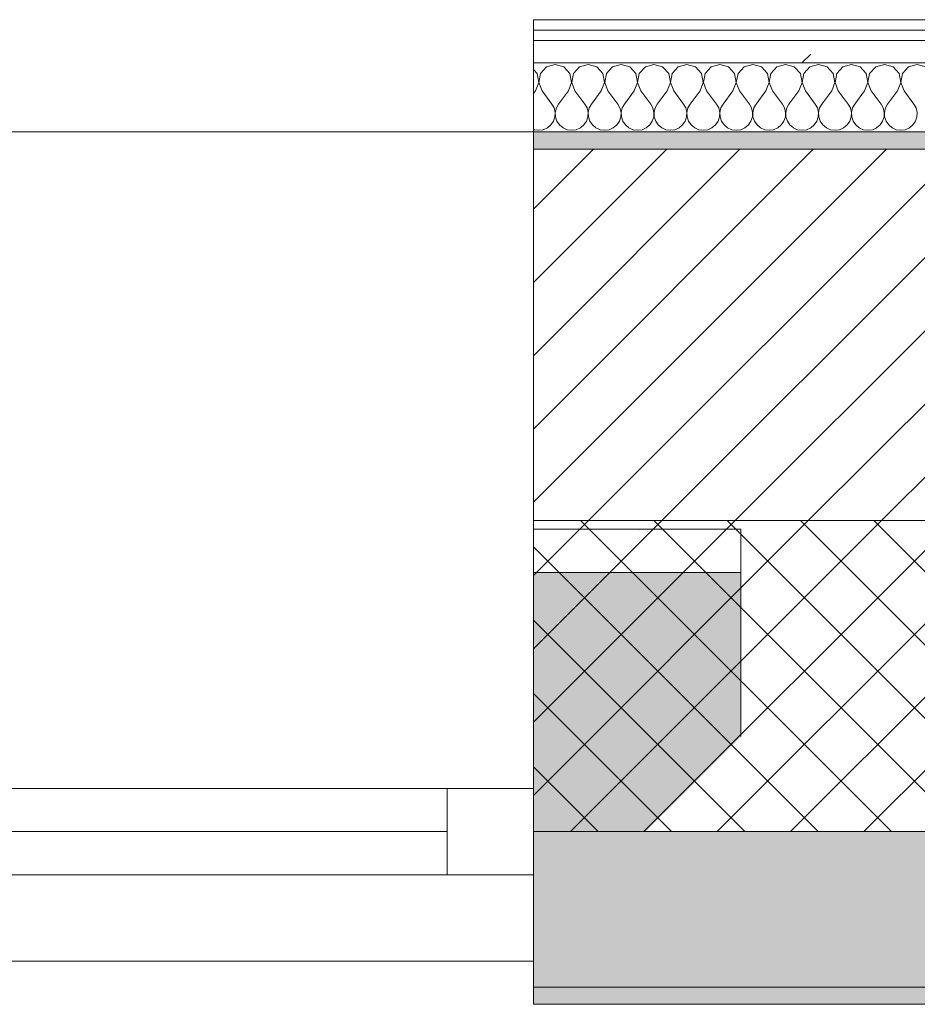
# Model space of a CAD drawing. Header units: millimetres. Extents: x -40968 to 77376, y -17881 to 4746.
# Tile 70 of 180: x -17234 to -16714, y -1699 to -1129. Entities that reach past the tile are written whole.
import ezdxf

# ---------------------------------------------------------------- set-up
doc = ezdxf.new("R2010")
doc.units = ezdxf.units.MM
doc.header["$MEASUREMENT"] = 0
doc.linetypes.add('Wipeout_Contour', pattern=[1000, 0, -1000])
for name, color, linetype in [('12_FAÇ_Façana', 7, 'Continuous'), ('Nuevo_08_E_Envans secs', 7, 'Continuous'), ('Ventanas Archicad', 7, 'Continuous')]:
    doc.layers.add(name, color=color, linetype=linetype)
for name, color, linetype, lineweight, true_color in [('12_FAÇ_Façana_Pluma_Nº__102', 7, 'Continuous', 5, 0xcccccc), ('12_FAÇ_Façana_Pluma_Nº__174', 7, 'Continuous', 13, 0xe4ad2c), ('12_FAÇ_Façana_Pluma_Nº__176', 7, 'Continuous', 15, 0x93a0c6), ('12_FAÇ_Façana_Pluma_Nº__43', 7, 'Continuous', 5, 0xa4a4a6), ('Nuevo_08_E_Envans secs_Pluma_Nº__102', 7, 'Continuous', 5, 0xcccccc), ('Nuevo_08_E_Envans secs_Pluma_Nº__171', 171, 'Continuous', 13, 0xaaaaff), ('Nuevo_08_E_Envans secs_Pluma_Nº__177', 7, 'Continuous', 15, 0xf7e046), ('Ventanas Archicad_Pluma_Nº__23', 7, 'Continuous', 5, 0xa4a4a6), ('Ventanas Archicad_Pluma_Nº__3', 7, 'Continuous', 5, 0xa4a4a4), ('Ventanas Archicad_Pluma_Nº__43', 7, 'Continuous', 5, 0xa4a4a6)]:
    doc.layers.add(name, color=color, linetype=linetype, lineweight=lineweight, true_color=true_color)
for name, color, linetype, lineweight in [('12_FAÇ_Façana_Pluma_Nº__2', 8, 'Continuous', 5), ('12_FAÇ_Façana_Pluma_Nº__7', 7, 'Continuous', 5), ('Nuevo_08_E_Envans secs_Pluma_Nº__1', 7, 'Continuous', 5), ('Ventanas Archicad_Pluma_Nº__7', 7, 'Continuous', 5)]:
    doc.layers.add(name, color=color, linetype=linetype, lineweight=lineweight)
pattern_1 = [(45, (0, 0), (-183.8478, 183.8478), [195, -65]), (45, (7e-14, 183.85), (-183.8478, 183.8478), [195, -65])]

# ---------------------------------------------------------------- blocks, each defined once
blk = doc.blocks.new('Muro_12_5', base_point=(-16936.43, -1193.98))
at = {"layer": '12_FAÇ_Façana_Pluma_Nº__102', "linetype": 'Continuous', "lineweight": 0, "true_color": 0xe5e5e5}
for points in [[(-16936.43, -1688.98), (-14135.93, -1688.98), (-14135.93, -1598.98), (-16936.43, -1598.98)], [(-16936.43, -1698.98), (-14135.93, -1698.98), (-14135.93, -1688.98), (-16936.43, -1688.98)]]:
    blk.add_hatch(color=254, dxfattribs=at).paths.add_polyline_path(points)
at = {"layer": '12_FAÇ_Façana_Pluma_Nº__174', "linetype": 'Continuous', "lineweight": 13, "true_color": 0xe4ad2c}
h = blk.add_hatch(dxfattribs=at)
h.set_pattern_fill('SATE_Aislamiento_0005', color=42, style=0, pattern_type=2)
h.set_pattern_definition([(45, (0, 0), (-21.213203, 21.213203), []), (135, (0, 0), (21.213203, 21.213203), [])])
h.paths.add_polyline_path([(-16936.43, -1598.98), (-14135.93, -1598.98), (-14135.93, -1418.98), (-16936.43, -1418.98)])
at = {"layer": '12_FAÇ_Façana_Pluma_Nº__176', "linetype": 'Continuous', "lineweight": 0, "true_color": 0x495063}
blk.add_hatch(color=251, dxfattribs=at).paths.add_polyline_path([(-14135.93, -1193.98), (-16936.43, -1193.98), (-16936.43, -1203.98), (-14135.93, -1203.98)])
at = {"layer": '12_FAÇ_Façana_Pluma_Nº__2', "linetype": 'Continuous', "lineweight": 5}
h = blk.add_hatch(dxfattribs=at)
h.set_pattern_fill('Ceramic_0005', color=8, style=0, pattern_type=2)
h.set_pattern_definition([(45, (0, 0), (-21.213203, 21.213203), [])])
h.paths.add_polyline_path([(-16936.43, -1418.98), (-14135.93, -1418.98), (-14135.93, -1203.98), (-16936.43, -1203.98)])
at = {"layer": '12_FAÇ_Façana_Pluma_Nº__7', "color": 7, "linetype": 'Continuous', "lineweight": 5}
for p, q in [((-14135.93, -1203.98), (-16936.43, -1203.98)), ((-16936.43, -1418.98), (-14135.93, -1418.98)), ((-16936.43, -1598.98), (-14135.93, -1598.98)), ((-16936.43, -1688.98), (-14135.93, -1688.98))]:
    blk.add_line(p, q, dxfattribs=at)
at = {"layer": '12_FAÇ_Façana_Pluma_Nº__7', "color": 7, "linetype": 'Continuous', "lineweight": 5, "flags": 128}
for points in [[(-14135.93, -1193.98), (-16936.43, -1193.98)], [(-16936.43, -1418.98), (-16936.43, -1423.98)], [(-16936.43, -1543.98), (-16936.43, -1598.98)], [(-16936.43, -1663.98), (-16936.43, -1698.98)], [(-16936.43, -1698.98), (-14135.93, -1698.98)]]:
    blk.add_lwpolyline(points, dxfattribs=at)
blk = doc.blocks.new('Ventana Vertical Multi-Faja 27_5')
at = {"layer": 'Ventanas Archicad_Pluma_Nº__23', "color": 253, "linetype": 'Continuous', "lineweight": 5, "true_color": 0xa4a4a6}
for p, q in [((-600, 0), (-550, 0)), ((-550, 0), (-550, -50)), ((-550, -50), (-600, -50))]:
    blk.add_line(p, q, dxfattribs=at)
at = {"layer": 'Ventanas Archicad_Pluma_Nº__3', "color": 253, "linetype": 'Continuous', "lineweight": 5, "true_color": 0xa4a4a4}
for p, q in [((-600, 50), (600, 50)), ((-550, 0), (550, 0)), ((-550, -25), (550, -25)), ((550, -50), (-550, -50)), ((-600, -430), (600, -430))]:
    blk.add_line(p, q, dxfattribs=at)
at = {"layer": 'Ventanas Archicad_Pluma_Nº__43', "color": 253, "linetype": 'Continuous', "lineweight": 5, "true_color": 0xa4a4a6}
blk.add_line((-600, -200), (-600, -175), dxfattribs=at)
at = {"layer": 'Ventanas Archicad_Pluma_Nº__7', "color": 7, "linetype": 'Continuous', "lineweight": 5}
for p, q in [((-600, 50), (-600, 40)), ((-600, 40), (-600, 0)), ((-600, 40), (-600, 0)), ((-600, 0), (-600, -50)), ((-600, 0), (-600, -50)), ((-600, 0), (-600, -50)), ((-600, 0), (-600, -50)), ((-600, -50), (-600, -80)), ((-600, -50), (-600, -80)), ((-600, -80), (-600, -175)), ((-600, -80), (-600, -175)), ((-600, -200), (-600, -420)), ((-600, -420), (-600, -430))]:
    blk.add_line(p, q, dxfattribs=at)
blk = doc.blocks.new('Muro_15_5', base_point=(-18136.43, -1193.98))
at = {"layer": '12_FAÇ_Façana', "linetype": 'Continuous', "lineweight": 0, "true_color": 0x000000}
h = blk.add_hatch(dxfattribs=at)
h.set_pattern_fill('Yeso_0005', color=18, style=0, pattern_type=2)
h.set_pattern_definition([(0, (0, 0), (0, 75), [0, -75])])
h.paths.add_polyline_path([(-16936.43, -1423.98), (-16936.43, -1448.98), (-16816.43, -1448.98), (-16816.43, -1423.98)])
at = {"layer": '12_FAÇ_Façana_Pluma_Nº__102', "linetype": 'Continuous', "lineweight": 0, "true_color": 0xe5e5e5}
blk.add_hatch(color=254, dxfattribs=at).paths.add_polyline_path([(-16816.43, -1543.98), (-16816.43, -1448.98), (-16936.43, -1448.98), (-16936.43, -1663.98)])
at = {"layer": '12_FAÇ_Façana_Pluma_Nº__43', "color": 253, "linetype": 'Continuous', "lineweight": 5, "true_color": 0xa4a4a6}
for p, q in [((-16936.43, -1423.98), (-16936.43, -1448.98)), ((-16816.43, -1423.98), (-16936.43, -1423.98)), ((-16816.43, -1448.98), (-16816.43, -1423.98)), ((-16936.43, -1448.98), (-16816.43, -1448.98))]:
    blk.add_line(p, q, dxfattribs=at)
at = {"layer": '12_FAÇ_Façana_Pluma_Nº__7', "color": 7, "linetype": 'Continuous', "lineweight": 5}
for p, q in [((-16936.43, -1203.98), (-16936.43, -1193.98)), ((-16936.43, -1423.98), (-16936.43, -1203.98)), ((-16936.43, -1543.98), (-16936.43, -1448.98)), ((-16936.43, -1543.98), (-16936.43, -1448.98)), ((-16816.43, -1543.98), (-16816.43, -1448.98)), ((-16936.43, -1573.98), (-16936.43, -1543.98)), ((-16936.43, -1573.98), (-16936.43, -1543.98)), ((-16936.43, -1623.98), (-16936.43, -1573.98)), ((-16936.43, -1623.98), (-16936.43, -1573.98)), ((-16936.43, -1663.98), (-16936.43, -1623.98)), ((-16936.43, -1663.98), (-16936.43, -1623.98)), ((-16936.43, -1673.98), (-16936.43, -1663.98))]:
    blk.add_line(p, q, dxfattribs=at)
at = {"layer": 'Ventanas Archicad', "color": 253, "linetype": 'Continuous', "lineweight": 5, "true_color": 0xa4a4a6, "zscale": 1000, "rotation": 180}
blk.add_blockref('Ventana Vertical Multi-Faja 27_5', (-17536.43, -1623.98), dxfattribs=at)
blk = doc.blocks.new('*X233')
at = {"layer": 'Nuevo_08_E_Envans secs_Pluma_Nº__102', "color": 254, "linetype": 'Continuous', "lineweight": 5, "true_color": 0xcccccc}
for p, q in [((-16928.82, -1156.35), (-16932.33, -1160.19)), ((-16923.81, -1154.93), (-16928.82, -1156.35)), ((-16918.8, -1156.35), (-16923.81, -1154.93)), ((-16915.29, -1160.19), (-16918.8, -1156.35)), ((-16909.77, -1156.35), (-16913.28, -1160.19)), ((-16904.76, -1154.93), (-16909.77, -1156.35)), ((-16899.75, -1156.35), (-16904.76, -1154.93)), ((-16896.24, -1160.19), (-16899.75, -1156.35)), ((-16890.72, -1156.35), (-16894.23, -1160.19)), ((-16885.71, -1154.93), (-16890.72, -1156.35)), ((-16880.71, -1156.35), (-16885.71, -1154.93)), ((-16877.2, -1160.19), (-16880.71, -1156.35)), ((-16871.67, -1156.35), (-16875.19, -1160.19)), ((-16866.67, -1154.93), (-16871.67, -1156.35)), ((-16861.66, -1156.35), (-16866.67, -1154.93)), ((-16858.15, -1160.19), (-16861.66, -1156.35)), ((-16852.63, -1156.35), (-16856.14, -1160.19)), ((-16847.62, -1154.93), (-16852.63, -1156.35)), ((-16842.61, -1156.35), (-16847.62, -1154.93)), ((-16839.1, -1160.19), (-16842.61, -1156.35)), ((-16833.58, -1156.35), (-16837.09, -1160.19)), ((-16828.57, -1154.93), (-16833.58, -1156.35)), ((-16823.56, -1156.35), (-16828.57, -1154.93)), ((-16820.05, -1160.19), (-16823.56, -1156.35)), ((-16814.53, -1156.35), (-16818.04, -1160.19)), ((-16809.52, -1154.93), (-16814.53, -1156.35)), ((-16804.52, -1156.35), (-16809.52, -1154.93)), ((-16801.01, -1160.19), (-16804.52, -1156.35)), ((-16795.48, -1156.35), (-16798.99, -1160.19)), ((-16790.48, -1154.93), (-16795.48, -1156.35)), ((-16785.47, -1156.35), (-16790.48, -1154.93)), ((-16781.96, -1160.19), (-16785.47, -1156.35)), ((-16776.44, -1156.35), (-16779.95, -1160.19)), ((-16771.43, -1154.93), (-16776.44, -1156.35)), ((-16766.42, -1156.35), (-16771.43, -1154.93)), ((-16762.91, -1160.19), (-16766.42, -1156.35)), ((-16757.39, -1156.35), (-16760.9, -1160.19)), ((-16752.38, -1154.93), (-16757.39, -1156.35)), ((-16747.37, -1156.35), (-16752.38, -1154.93)), ((-16743.86, -1160.19), (-16747.37, -1156.35)), ((-16738.34, -1156.35), (-16741.85, -1160.19)), ((-16733.33, -1154.93), (-16738.34, -1156.35)), ((-16728.33, -1156.35), (-16733.33, -1154.93)), ((-16724.81, -1160.19), (-16728.33, -1156.35)), ((-16719.29, -1156.35), (-16722.8, -1160.19)), ((-16714.29, -1154.93), (-16719.29, -1156.35)), ((-16709.28, -1156.35), (-16714.29, -1154.93)), ((-16934.34, -1160.19), (-16936.43, -1157.9)), ((-16933.37, -1165.31), (-16934.34, -1160.19)), ((-16932.33, -1160.19), (-16933.29, -1165.31)), ((-16914.32, -1165.31), (-16915.29, -1160.19)), ((-16913.28, -1160.19), (-16914.25, -1165.31)), ((-16895.28, -1165.31), (-16896.24, -1160.19)), ((-16894.23, -1160.19), (-16895.2, -1165.31)), ((-16876.23, -1165.31), (-16877.2, -1160.19)), ((-16875.19, -1160.19), (-16876.15, -1165.31)), ((-16857.18, -1165.31), (-16858.15, -1160.19)), ((-16856.14, -1160.19), (-16857.1, -1165.31)), ((-16838.13, -1165.31), (-16839.1, -1160.19)), ((-16837.09, -1160.19), (-16838.06, -1165.31)), ((-16819.09, -1165.31), (-16820.05, -1160.19)), ((-16818.04, -1160.19), (-16819.01, -1165.31)), ((-16800.04, -1165.31), (-16801.01, -1160.19)), ((-16798.99, -1160.19), (-16799.96, -1165.31)), ((-16780.99, -1165.31), (-16781.96, -1160.19)), ((-16779.95, -1160.19), (-16780.91, -1165.31)), ((-16761.94, -1165.31), (-16762.91, -1160.19)), ((-16760.9, -1160.19), (-16761.87, -1165.31)), ((-16742.9, -1165.31), (-16743.86, -1160.19)), ((-16741.85, -1160.19), (-16742.82, -1165.31)), ((-16723.85, -1165.31), (-16724.81, -1160.19)), ((-16722.8, -1160.19), (-16723.77, -1165.31)), ((-16935.24, -1170.17), (-16933.37, -1165.31)), ((-16933.29, -1165.31), (-16931.43, -1170.17)), ((-16916.19, -1170.17), (-16914.32, -1165.31)), ((-16914.25, -1165.31), (-16912.38, -1170.17)), ((-16897.14, -1170.17), (-16895.28, -1165.31)), ((-16895.2, -1165.31), (-16893.33, -1170.17)), ((-16878.1, -1170.17), (-16876.23, -1165.31)), ((-16876.15, -1165.31), (-16874.29, -1170.17)), ((-16859.05, -1170.17), (-16857.18, -1165.31)), ((-16857.1, -1165.31), (-16855.24, -1170.17)), ((-16840, -1170.17), (-16838.13, -1165.31)), ((-16838.06, -1165.31), (-16836.19, -1170.17)), ((-16820.95, -1170.17), (-16819.09, -1165.31)), ((-16819.01, -1165.31), (-16817.14, -1170.17)), ((-16801.9, -1170.17), (-16800.04, -1165.31)), ((-16799.96, -1165.31), (-16798.1, -1170.17)), ((-16782.86, -1170.17), (-16780.99, -1165.31)), ((-16780.91, -1165.31), (-16779.05, -1170.17)), ((-16763.81, -1170.17), (-16761.94, -1165.31)), ((-16761.87, -1165.31), (-16760, -1170.17)), ((-16744.76, -1170.17), (-16742.9, -1165.31)), ((-16742.82, -1165.31), (-16740.95, -1170.17)), ((-16725.71, -1170.17), (-16723.85, -1165.31)), ((-16723.77, -1165.31), (-16721.9, -1170.17)), ((-16935.24, -1170.17), (-16936.43, -1171.76)), ((-16931.43, -1170.17), (-16925.71, -1177.79)), ((-16916.19, -1170.17), (-16921.9, -1177.79)), ((-16912.38, -1170.17), (-16906.67, -1177.79)), ((-16897.14, -1170.17), (-16902.86, -1177.79)), ((-16893.33, -1170.17), (-16887.62, -1177.79)), ((-16878.1, -1170.17), (-16883.81, -1177.79)), ((-16874.29, -1170.17), (-16868.57, -1177.79)), ((-16859.05, -1170.17), (-16864.76, -1177.79)), ((-16855.24, -1170.17), (-16849.52, -1177.79)), ((-16840, -1170.17), (-16845.71, -1177.79)), ((-16836.19, -1170.17), (-16830.48, -1177.79)), ((-16820.95, -1170.17), (-16826.67, -1177.79)), ((-16817.14, -1170.17), (-16811.43, -1177.79)), ((-16801.9, -1170.17), (-16807.62, -1177.79)), ((-16798.1, -1170.17), (-16792.38, -1177.79)), ((-16782.86, -1170.17), (-16788.57, -1177.79)), ((-16779.05, -1170.17), (-16773.33, -1177.79)), ((-16763.81, -1170.17), (-16769.52, -1177.79)), ((-16760, -1170.17), (-16754.29, -1177.79)), ((-16744.76, -1170.17), (-16750.48, -1177.79)), ((-16740.95, -1170.17), (-16735.24, -1177.79)), ((-16725.71, -1170.17), (-16731.43, -1177.79)), ((-16721.9, -1170.17), (-16716.19, -1177.79)), ((-16924.44, -1180.08), (-16925.71, -1177.79)), ((-16921.9, -1177.79), (-16923.18, -1180.08)), ((-16905.4, -1180.08), (-16906.67, -1177.79)), ((-16902.86, -1177.79), (-16904.13, -1180.08)), ((-16886.35, -1180.08), (-16887.62, -1177.79)), ((-16883.81, -1177.79), (-16885.08, -1180.08)), ((-16867.3, -1180.08), (-16868.57, -1177.79)), ((-16864.76, -1177.79), (-16866.03, -1180.08)), ((-16848.25, -1180.08), (-16849.52, -1177.79)), ((-16845.71, -1177.79), (-16846.99, -1180.08)), ((-16829.2, -1180.08), (-16830.48, -1177.79)), ((-16826.67, -1177.79), (-16827.94, -1180.08)), ((-16810.16, -1180.08), (-16811.43, -1177.79)), ((-16807.62, -1177.79), (-16808.89, -1180.08)), ((-16791.11, -1180.08), (-16792.38, -1177.79)), ((-16788.57, -1177.79), (-16789.84, -1180.08)), ((-16772.06, -1180.08), (-16773.33, -1177.79)), ((-16769.52, -1177.79), (-16770.8, -1180.08)), ((-16753.01, -1180.08), (-16754.29, -1177.79)), ((-16750.48, -1177.79), (-16751.75, -1180.08)), ((-16733.97, -1180.08), (-16735.24, -1177.79)), ((-16731.43, -1177.79), (-16732.7, -1180.08)), ((-16714.92, -1180.08), (-16716.19, -1177.79)), ((-16924.81, -1187.76), (-16923.98, -1185.27)), ((-16923.85, -1182.64), (-16924.44, -1180.08)), ((-16923.98, -1185.27), (-16923.85, -1182.64)), ((-16923.18, -1180.08), (-16923.77, -1182.64)), ((-16923.77, -1182.64), (-16923.64, -1185.27)), ((-16923.64, -1185.27), (-16922.8, -1187.76)), ((-16905.77, -1187.76), (-16904.93, -1185.27)), ((-16904.8, -1182.64), (-16905.4, -1180.08)), ((-16904.93, -1185.27), (-16904.8, -1182.64)), ((-16904.13, -1180.08), (-16904.72, -1182.64)), ((-16904.72, -1182.64), (-16904.6, -1185.27)), ((-16904.6, -1185.27), (-16903.76, -1187.76)), ((-16886.72, -1187.76), (-16885.88, -1185.27)), ((-16885.75, -1182.64), (-16886.35, -1180.08)), ((-16885.88, -1185.27), (-16885.75, -1182.64)), ((-16885.08, -1180.08), (-16885.68, -1182.64)), ((-16885.68, -1182.64), (-16885.55, -1185.27)), ((-16885.55, -1185.27), (-16884.71, -1187.76)), ((-16867.67, -1187.76), (-16866.83, -1185.27)), ((-16866.71, -1182.64), (-16867.3, -1180.08)), ((-16866.83, -1185.27), (-16866.71, -1182.64)), ((-16866.03, -1180.08), (-16866.63, -1182.64)), ((-16866.63, -1182.64), (-16866.5, -1185.27)), ((-16866.5, -1185.27), (-16865.66, -1187.76)), ((-16848.62, -1187.76), (-16847.78, -1185.27)), ((-16847.66, -1182.64), (-16848.25, -1180.08)), ((-16847.78, -1185.27), (-16847.66, -1182.64)), ((-16846.99, -1180.08), (-16847.58, -1182.64)), ((-16847.58, -1182.64), (-16847.45, -1185.27)), ((-16847.45, -1185.27), (-16846.61, -1187.76)), ((-16829.58, -1187.76), (-16828.74, -1185.27)), ((-16828.61, -1182.64), (-16829.2, -1180.08)), ((-16828.74, -1185.27), (-16828.61, -1182.64)), ((-16827.94, -1180.08), (-16828.53, -1182.64)), ((-16828.53, -1182.64), (-16828.41, -1185.27)), ((-16828.41, -1185.27), (-16827.57, -1187.76)), ((-16810.53, -1187.76), (-16809.69, -1185.27)), ((-16809.56, -1182.64), (-16810.16, -1180.08)), ((-16809.69, -1185.27), (-16809.56, -1182.64)), ((-16808.89, -1180.08), (-16809.49, -1182.64)), ((-16809.49, -1182.64), (-16809.36, -1185.27)), ((-16809.36, -1185.27), (-16808.52, -1187.76)), ((-16791.48, -1187.76), (-16790.64, -1185.27)), ((-16790.51, -1182.64), (-16791.11, -1180.08)), ((-16790.64, -1185.27), (-16790.51, -1182.64)), ((-16789.84, -1180.08), (-16790.44, -1182.64)), ((-16790.44, -1182.64), (-16790.31, -1185.27)), ((-16790.31, -1185.27), (-16789.47, -1187.76)), ((-16772.43, -1187.76), (-16771.59, -1185.27)), ((-16771.47, -1182.64), (-16772.06, -1180.08)), ((-16771.59, -1185.27), (-16771.47, -1182.64)), ((-16770.8, -1180.08), (-16771.39, -1182.64)), ((-16771.39, -1182.64), (-16771.26, -1185.27)), ((-16771.26, -1185.27), (-16770.42, -1187.76)), ((-16753.39, -1187.76), (-16752.55, -1185.27)), ((-16752.42, -1182.64), (-16753.01, -1180.08)), ((-16752.55, -1185.27), (-16752.42, -1182.64)), ((-16751.75, -1180.08), (-16752.34, -1182.64)), ((-16752.34, -1182.64), (-16752.22, -1185.27)), ((-16752.22, -1185.27), (-16751.38, -1187.76)), ((-16734.34, -1187.76), (-16733.5, -1185.27)), ((-16733.37, -1182.64), (-16733.97, -1180.08)), ((-16733.5, -1185.27), (-16733.37, -1182.64)), ((-16732.7, -1180.08), (-16733.29, -1182.64)), ((-16733.29, -1182.64), (-16733.17, -1185.27)), ((-16733.17, -1185.27), (-16732.33, -1187.76)), ((-16715.29, -1187.76), (-16714.45, -1185.27)), ((-16714.32, -1182.64), (-16714.92, -1180.08)), ((-16714.45, -1185.27), (-16714.32, -1182.64)), ((-16928.33, -1191.6), (-16926.3, -1189.92)), ((-16926.3, -1189.92), (-16924.81, -1187.76)), ((-16922.8, -1187.76), (-16921.32, -1189.92)), ((-16921.32, -1189.92), (-16919.29, -1191.6)), ((-16909.28, -1191.6), (-16907.26, -1189.92)), ((-16907.26, -1189.92), (-16905.77, -1187.76)), ((-16903.76, -1187.76), (-16902.27, -1189.92)), ((-16902.27, -1189.92), (-16900.25, -1191.6)), ((-16890.23, -1191.6), (-16888.21, -1189.92)), ((-16888.21, -1189.92), (-16886.72, -1187.76)), ((-16884.71, -1187.76), (-16883.22, -1189.92)), ((-16883.22, -1189.92), (-16881.2, -1191.6)), ((-16871.18, -1191.6), (-16869.16, -1189.92)), ((-16869.16, -1189.92), (-16867.67, -1187.76)), ((-16865.66, -1187.76), (-16864.17, -1189.92)), ((-16864.17, -1189.92), (-16862.15, -1191.6)), ((-16852.14, -1191.6), (-16850.11, -1189.92)), ((-16850.11, -1189.92), (-16848.62, -1187.76)), ((-16846.61, -1187.76), (-16845.13, -1189.92)), ((-16845.13, -1189.92), (-16843.1, -1191.6)), ((-16833.09, -1191.6), (-16831.06, -1189.92)), ((-16831.06, -1189.92), (-16829.58, -1187.76)), ((-16827.57, -1187.76), (-16826.08, -1189.92)), ((-16826.08, -1189.92), (-16824.05, -1191.6)), ((-16814.04, -1191.6), (-16812.02, -1189.92)), ((-16812.02, -1189.92), (-16810.53, -1187.76)), ((-16808.52, -1187.76), (-16807.03, -1189.92)), ((-16807.03, -1189.92), (-16805.01, -1191.6)), ((-16794.99, -1191.6), (-16792.97, -1189.92)), ((-16792.97, -1189.92), (-16791.48, -1187.76)), ((-16789.47, -1187.76), (-16787.98, -1189.92)), ((-16787.98, -1189.92), (-16785.96, -1191.6)), ((-16775.95, -1191.6), (-16773.92, -1189.92)), ((-16773.92, -1189.92), (-16772.43, -1187.76)), ((-16770.42, -1187.76), (-16768.94, -1189.92)), ((-16768.94, -1189.92), (-16766.91, -1191.6)), ((-16756.9, -1191.6), (-16754.87, -1189.92)), ((-16754.87, -1189.92), (-16753.39, -1187.76)), ((-16751.38, -1187.76), (-16749.89, -1189.92)), ((-16749.89, -1189.92), (-16747.86, -1191.6)), ((-16737.85, -1191.6), (-16735.83, -1189.92)), ((-16735.83, -1189.92), (-16734.34, -1187.76)), ((-16732.33, -1187.76), (-16730.84, -1189.92)), ((-16730.84, -1189.92), (-16728.82, -1191.6)), ((-16718.8, -1191.6), (-16716.78, -1189.92)), ((-16716.78, -1189.92), (-16715.29, -1187.76)), ((-16936.43, -1192.44), (-16935.94, -1192.66)), ((-16935.94, -1192.66), (-16933.33, -1193.02)), ((-16933.33, -1193.02), (-16930.73, -1192.66)), ((-16930.73, -1192.66), (-16928.33, -1191.6)), ((-16919.29, -1191.6), (-16916.89, -1192.66)), ((-16916.89, -1192.66), (-16914.29, -1193.02)), ((-16914.29, -1193.02), (-16911.68, -1192.66)), ((-16911.68, -1192.66), (-16909.28, -1191.6)), ((-16900.25, -1191.6), (-16897.84, -1192.66)), ((-16897.84, -1192.66), (-16895.24, -1193.02)), ((-16895.24, -1193.02), (-16892.64, -1192.66)), ((-16892.64, -1192.66), (-16890.23, -1191.6)), ((-16881.2, -1191.6), (-16878.79, -1192.66)), ((-16878.79, -1192.66), (-16876.19, -1193.02)), ((-16876.19, -1193.02), (-16873.59, -1192.66)), ((-16873.59, -1192.66), (-16871.18, -1191.6)), ((-16862.15, -1191.6), (-16859.75, -1192.66)), ((-16859.75, -1192.66), (-16857.14, -1193.02)), ((-16857.14, -1193.02), (-16854.54, -1192.66)), ((-16854.54, -1192.66), (-16852.14, -1191.6)), ((-16843.1, -1191.6), (-16840.7, -1192.66)), ((-16840.7, -1192.66), (-16838.1, -1193.02)), ((-16838.1, -1193.02), (-16835.49, -1192.66)), ((-16835.49, -1192.66), (-16833.09, -1191.6)), ((-16824.05, -1191.6), (-16821.65, -1192.66)), ((-16821.65, -1192.66), (-16819.05, -1193.02)), ((-16819.05, -1193.02), (-16816.45, -1192.66)), ((-16816.45, -1192.66), (-16814.04, -1191.6)), ((-16805.01, -1191.6), (-16802.6, -1192.66)), ((-16802.6, -1192.66), (-16800, -1193.02)), ((-16800, -1193.02), (-16797.4, -1192.66)), ((-16797.4, -1192.66), (-16794.99, -1191.6)), ((-16785.96, -1191.6), (-16783.55, -1192.66)), ((-16783.55, -1192.66), (-16780.95, -1193.02)), ((-16780.95, -1193.02), (-16778.35, -1192.66)), ((-16778.35, -1192.66), (-16775.95, -1191.6)), ((-16766.91, -1191.6), (-16764.51, -1192.66)), ((-16764.51, -1192.66), (-16761.9, -1193.02)), ((-16761.9, -1193.02), (-16759.3, -1192.66)), ((-16759.3, -1192.66), (-16756.9, -1191.6)), ((-16747.86, -1191.6), (-16745.46, -1192.66)), ((-16745.46, -1192.66), (-16742.86, -1193.02)), ((-16742.86, -1193.02), (-16740.25, -1192.66)), ((-16740.25, -1192.66), (-16737.85, -1191.6)), ((-16728.82, -1191.6), (-16726.41, -1192.66)), ((-16726.41, -1192.66), (-16723.81, -1193.02)), ((-16723.81, -1193.02), (-16721.21, -1192.66)), ((-16721.21, -1192.66), (-16718.8, -1191.6))]:
    blk.add_line(p, q, dxfattribs=at)
blk = doc.blocks.new('Muro_92_5', base_point=(-14135.93, -1193.98))
at = {"layer": 'Nuevo_08_E_Envans secs_Pluma_Nº__1', "color": 7, "linetype": 'Continuous', "lineweight": 5, "flags": 128}
blk.add_lwpolyline([(-16936.43, -1193.98), (-14135.93, -1193.98)], dxfattribs=at)
at = {"color": 254, "linetype": 'Wipeout_Contour', "lineweight": 0, "ltscale": 62310.788122}
blk.add_wipeout([(-14135.93, -1128.98), (-16936.43, -1128.98), (-16936.43, -1134.98), (-14135.93, -1134.98)], dxfattribs=at).dxf.layer = 'Nuevo_08_E_Envans secs'
at = {"color": 254, "linetype": 'Wipeout_Contour', "lineweight": 0, "ltscale": 62315.364932}
blk.add_wipeout([(-14135.93, -1140.98), (-16936.43, -1140.98), (-16936.43, -1153.98), (-14135.93, -1153.98)], dxfattribs=at).dxf.layer = 'Nuevo_08_E_Envans secs'
at = {"layer": 'Nuevo_08_E_Envans secs_Pluma_Nº__171', "linetype": 'Continuous', "lineweight": 13, "true_color": 0xaaaaff}
h = blk.add_hatch(dxfattribs=at)
h.set_pattern_fill('Panellat_HPL_0005', color=161, style=0, pattern_type=2)
h.set_pattern_definition(pattern_1)
h.paths.add_polyline_path([(-14135.93, -1128.98), (-16936.43, -1128.98), (-16936.43, -1134.98), (-14135.93, -1134.98)])
at = {"layer": 'Nuevo_08_E_Envans secs_Pluma_Nº__177', "linetype": 'Continuous', "lineweight": 15, "true_color": 0xf7e046}
h = blk.add_hatch(dxfattribs=at)
h.set_pattern_fill('Panellat_HPL_0005', color=53, style=0, pattern_type=2)
h.set_pattern_definition(pattern_1)
h.paths.add_polyline_path([(-14135.93, -1140.98), (-16936.43, -1140.98), (-16936.43, -1153.98), (-14135.93, -1153.98)])
at = {"layer": 'Nuevo_08_E_Envans secs_Pluma_Nº__1', "color": 7, "linetype": 'Continuous', "lineweight": 5}
for p, q in [((-14135.93, -1134.98), (-16936.43, -1134.98)), ((-14135.93, -1140.98), (-16936.43, -1140.98)), ((-14135.93, -1153.98), (-16936.43, -1153.98))]:
    blk.add_line(p, q, dxfattribs=at)
at = {"layer": 'Nuevo_08_E_Envans secs_Pluma_Nº__1', "color": 7, "linetype": 'Continuous', "lineweight": 5, "flags": 128}
blk.add_lwpolyline([(-14135.93, -1128.98), (-16936.43, -1128.98)], dxfattribs=at)
at = {"layer": 'Nuevo_08_E_Envans secs', "color": 7, "lineweight": 20}
blk.add_blockref('*X233', (0, 0), dxfattribs=at)
blk = doc.blocks.new('*X487')
at = {"layer": 'Nuevo_08_E_Envans secs_Pluma_Nº__102', "color": 254, "linetype": 'Continuous', "lineweight": 5, "true_color": 0xcccccc}
for p, q in [((-16928.82, -1156.35), (-16932.33, -1160.19)), ((-16923.81, -1154.93), (-16928.82, -1156.35)), ((-16918.8, -1156.35), (-16923.81, -1154.93)), ((-16915.29, -1160.19), (-16918.8, -1156.35)), ((-16909.77, -1156.35), (-16913.28, -1160.19)), ((-16904.76, -1154.93), (-16909.77, -1156.35)), ((-16899.75, -1156.35), (-16904.76, -1154.93)), ((-16896.24, -1160.19), (-16899.75, -1156.35)), ((-16890.72, -1156.35), (-16894.23, -1160.19)), ((-16885.71, -1154.93), (-16890.72, -1156.35)), ((-16880.71, -1156.35), (-16885.71, -1154.93)), ((-16877.2, -1160.19), (-16880.71, -1156.35)), ((-16871.67, -1156.35), (-16875.19, -1160.19)), ((-16866.67, -1154.93), (-16871.67, -1156.35)), ((-16861.66, -1156.35), (-16866.67, -1154.93)), ((-16858.15, -1160.19), (-16861.66, -1156.35)), ((-16852.63, -1156.35), (-16856.14, -1160.19)), ((-16847.62, -1154.93), (-16852.63, -1156.35)), ((-16842.61, -1156.35), (-16847.62, -1154.93)), ((-16839.1, -1160.19), (-16842.61, -1156.35)), ((-16833.58, -1156.35), (-16837.09, -1160.19)), ((-16828.57, -1154.93), (-16833.58, -1156.35)), ((-16823.56, -1156.35), (-16828.57, -1154.93)), ((-16820.05, -1160.19), (-16823.56, -1156.35)), ((-16814.53, -1156.35), (-16818.04, -1160.19)), ((-16809.52, -1154.93), (-16814.53, -1156.35)), ((-16804.52, -1156.35), (-16809.52, -1154.93)), ((-16801.01, -1160.19), (-16804.52, -1156.35)), ((-16795.48, -1156.35), (-16798.99, -1160.19)), ((-16790.48, -1154.93), (-16795.48, -1156.35)), ((-16785.47, -1156.35), (-16790.48, -1154.93)), ((-16781.96, -1160.19), (-16785.47, -1156.35)), ((-16776.44, -1156.35), (-16779.95, -1160.19)), ((-16771.43, -1154.93), (-16776.44, -1156.35)), ((-16766.42, -1156.35), (-16771.43, -1154.93)), ((-16762.91, -1160.19), (-16766.42, -1156.35)), ((-16757.39, -1156.35), (-16760.9, -1160.19)), ((-16752.38, -1154.93), (-16757.39, -1156.35)), ((-16747.37, -1156.35), (-16752.38, -1154.93)), ((-16743.86, -1160.19), (-16747.37, -1156.35)), ((-16738.34, -1156.35), (-16741.85, -1160.19)), ((-16733.33, -1154.93), (-16738.34, -1156.35)), ((-16728.33, -1156.35), (-16733.33, -1154.93)), ((-16724.81, -1160.19), (-16728.33, -1156.35)), ((-16719.29, -1156.35), (-16722.8, -1160.19)), ((-16714.29, -1154.93), (-16719.29, -1156.35)), ((-16709.28, -1156.35), (-16714.29, -1154.93)), ((-16934.34, -1160.19), (-16936.43, -1157.9)), ((-16933.37, -1165.31), (-16934.34, -1160.19)), ((-16932.33, -1160.19), (-16933.29, -1165.31)), ((-16914.32, -1165.31), (-16915.29, -1160.19)), ((-16913.28, -1160.19), (-16914.25, -1165.31)), ((-16895.28, -1165.31), (-16896.24, -1160.19)), ((-16894.23, -1160.19), (-16895.2, -1165.31)), ((-16876.23, -1165.31), (-16877.2, -1160.19)), ((-16875.19, -1160.19), (-16876.15, -1165.31)), ((-16857.18, -1165.31), (-16858.15, -1160.19)), ((-16856.14, -1160.19), (-16857.1, -1165.31)), ((-16838.13, -1165.31), (-16839.1, -1160.19)), ((-16837.09, -1160.19), (-16838.06, -1165.31)), ((-16819.09, -1165.31), (-16820.05, -1160.19)), ((-16818.04, -1160.19), (-16819.01, -1165.31)), ((-16800.04, -1165.31), (-16801.01, -1160.19)), ((-16798.99, -1160.19), (-16799.96, -1165.31)), ((-16780.99, -1165.31), (-16781.96, -1160.19)), ((-16779.95, -1160.19), (-16780.91, -1165.31)), ((-16761.94, -1165.31), (-16762.91, -1160.19)), ((-16760.9, -1160.19), (-16761.87, -1165.31)), ((-16742.9, -1165.31), (-16743.86, -1160.19)), ((-16741.85, -1160.19), (-16742.82, -1165.31)), ((-16723.85, -1165.31), (-16724.81, -1160.19)), ((-16722.8, -1160.19), (-16723.77, -1165.31)), ((-16935.24, -1170.17), (-16933.37, -1165.31)), ((-16933.29, -1165.31), (-16931.43, -1170.17)), ((-16916.19, -1170.17), (-16914.32, -1165.31)), ((-16914.25, -1165.31), (-16912.38, -1170.17)), ((-16897.14, -1170.17), (-16895.28, -1165.31)), ((-16895.2, -1165.31), (-16893.33, -1170.17)), ((-16878.1, -1170.17), (-16876.23, -1165.31)), ((-16876.15, -1165.31), (-16874.29, -1170.17)), ((-16859.05, -1170.17), (-16857.18, -1165.31)), ((-16857.1, -1165.31), (-16855.24, -1170.17)), ((-16840, -1170.17), (-16838.13, -1165.31)), ((-16838.06, -1165.31), (-16836.19, -1170.17)), ((-16820.95, -1170.17), (-16819.09, -1165.31)), ((-16819.01, -1165.31), (-16817.14, -1170.17)), ((-16801.9, -1170.17), (-16800.04, -1165.31)), ((-16799.96, -1165.31), (-16798.1, -1170.17)), ((-16782.86, -1170.17), (-16780.99, -1165.31)), ((-16780.91, -1165.31), (-16779.05, -1170.17)), ((-16763.81, -1170.17), (-16761.94, -1165.31)), ((-16761.87, -1165.31), (-16760, -1170.17)), ((-16744.76, -1170.17), (-16742.9, -1165.31)), ((-16742.82, -1165.31), (-16740.95, -1170.17)), ((-16725.71, -1170.17), (-16723.85, -1165.31)), ((-16723.77, -1165.31), (-16721.9, -1170.17)), ((-16935.24, -1170.17), (-16936.43, -1171.76)), ((-16931.43, -1170.17), (-16925.71, -1177.79)), ((-16916.19, -1170.17), (-16921.9, -1177.79)), ((-16912.38, -1170.17), (-16906.67, -1177.79)), ((-16897.14, -1170.17), (-16902.86, -1177.79)), ((-16893.33, -1170.17), (-16887.62, -1177.79)), ((-16878.1, -1170.17), (-16883.81, -1177.79)), ((-16874.29, -1170.17), (-16868.57, -1177.79)), ((-16859.05, -1170.17), (-16864.76, -1177.79)), ((-16855.24, -1170.17), (-16849.52, -1177.79)), ((-16840, -1170.17), (-16845.71, -1177.79)), ((-16836.19, -1170.17), (-16830.48, -1177.79)), ((-16820.95, -1170.17), (-16826.67, -1177.79)), ((-16817.14, -1170.17), (-16811.43, -1177.79)), ((-16801.9, -1170.17), (-16807.62, -1177.79)), ((-16798.1, -1170.17), (-16792.38, -1177.79)), ((-16782.86, -1170.17), (-16788.57, -1177.79)), ((-16779.05, -1170.17), (-16773.33, -1177.79)), ((-16763.81, -1170.17), (-16769.52, -1177.79)), ((-16760, -1170.17), (-16754.29, -1177.79)), ((-16744.76, -1170.17), (-16750.48, -1177.79)), ((-16740.95, -1170.17), (-16735.24, -1177.79)), ((-16725.71, -1170.17), (-16731.43, -1177.79)), ((-16721.9, -1170.17), (-16716.19, -1177.79)), ((-16924.44, -1180.08), (-16925.71, -1177.79)), ((-16921.9, -1177.79), (-16923.18, -1180.08)), ((-16905.4, -1180.08), (-16906.67, -1177.79)), ((-16902.86, -1177.79), (-16904.13, -1180.08)), ((-16886.35, -1180.08), (-16887.62, -1177.79)), ((-16883.81, -1177.79), (-16885.08, -1180.08)), ((-16867.3, -1180.08), (-16868.57, -1177.79)), ((-16864.76, -1177.79), (-16866.03, -1180.08)), ((-16848.25, -1180.08), (-16849.52, -1177.79)), ((-16845.71, -1177.79), (-16846.99, -1180.08)), ((-16829.2, -1180.08), (-16830.48, -1177.79)), ((-16826.67, -1177.79), (-16827.94, -1180.08)), ((-16810.16, -1180.08), (-16811.43, -1177.79)), ((-16807.62, -1177.79), (-16808.89, -1180.08)), ((-16791.11, -1180.08), (-16792.38, -1177.79)), ((-16788.57, -1177.79), (-16789.84, -1180.08)), ((-16772.06, -1180.08), (-16773.33, -1177.79)), ((-16769.52, -1177.79), (-16770.8, -1180.08)), ((-16753.01, -1180.08), (-16754.29, -1177.79)), ((-16750.48, -1177.79), (-16751.75, -1180.08)), ((-16733.97, -1180.08), (-16735.24, -1177.79)), ((-16731.43, -1177.79), (-16732.7, -1180.08)), ((-16714.92, -1180.08), (-16716.19, -1177.79)), ((-16924.81, -1187.76), (-16923.98, -1185.27)), ((-16923.85, -1182.64), (-16924.44, -1180.08)), ((-16923.98, -1185.27), (-16923.85, -1182.64)), ((-16923.18, -1180.08), (-16923.77, -1182.64)), ((-16923.77, -1182.64), (-16923.64, -1185.27)), ((-16923.64, -1185.27), (-16922.8, -1187.76)), ((-16905.77, -1187.76), (-16904.93, -1185.27)), ((-16904.8, -1182.64), (-16905.4, -1180.08)), ((-16904.93, -1185.27), (-16904.8, -1182.64)), ((-16904.13, -1180.08), (-16904.72, -1182.64)), ((-16904.72, -1182.64), (-16904.6, -1185.27)), ((-16904.6, -1185.27), (-16903.76, -1187.76)), ((-16886.72, -1187.76), (-16885.88, -1185.27)), ((-16885.75, -1182.64), (-16886.35, -1180.08)), ((-16885.88, -1185.27), (-16885.75, -1182.64)), ((-16885.08, -1180.08), (-16885.68, -1182.64)), ((-16885.68, -1182.64), (-16885.55, -1185.27)), ((-16885.55, -1185.27), (-16884.71, -1187.76)), ((-16867.67, -1187.76), (-16866.83, -1185.27)), ((-16866.71, -1182.64), (-16867.3, -1180.08)), ((-16866.83, -1185.27), (-16866.71, -1182.64)), ((-16866.03, -1180.08), (-16866.63, -1182.64)), ((-16866.63, -1182.64), (-16866.5, -1185.27)), ((-16866.5, -1185.27), (-16865.66, -1187.76)), ((-16848.62, -1187.76), (-16847.78, -1185.27)), ((-16847.66, -1182.64), (-16848.25, -1180.08)), ((-16847.78, -1185.27), (-16847.66, -1182.64)), ((-16846.99, -1180.08), (-16847.58, -1182.64)), ((-16847.58, -1182.64), (-16847.45, -1185.27)), ((-16847.45, -1185.27), (-16846.61, -1187.76)), ((-16829.58, -1187.76), (-16828.74, -1185.27)), ((-16828.61, -1182.64), (-16829.2, -1180.08)), ((-16828.74, -1185.27), (-16828.61, -1182.64)), ((-16827.94, -1180.08), (-16828.53, -1182.64)), ((-16828.53, -1182.64), (-16828.41, -1185.27)), ((-16828.41, -1185.27), (-16827.57, -1187.76)), ((-16810.53, -1187.76), (-16809.69, -1185.27)), ((-16809.56, -1182.64), (-16810.16, -1180.08)), ((-16809.69, -1185.27), (-16809.56, -1182.64)), ((-16808.89, -1180.08), (-16809.49, -1182.64)), ((-16809.49, -1182.64), (-16809.36, -1185.27)), ((-16809.36, -1185.27), (-16808.52, -1187.76)), ((-16791.48, -1187.76), (-16790.64, -1185.27)), ((-16790.51, -1182.64), (-16791.11, -1180.08)), ((-16790.64, -1185.27), (-16790.51, -1182.64)), ((-16789.84, -1180.08), (-16790.44, -1182.64)), ((-16790.44, -1182.64), (-16790.31, -1185.27)), ((-16790.31, -1185.27), (-16789.47, -1187.76)), ((-16772.43, -1187.76), (-16771.59, -1185.27)), ((-16771.47, -1182.64), (-16772.06, -1180.08)), ((-16771.59, -1185.27), (-16771.47, -1182.64)), ((-16770.8, -1180.08), (-16771.39, -1182.64)), ((-16771.39, -1182.64), (-16771.26, -1185.27)), ((-16771.26, -1185.27), (-16770.42, -1187.76)), ((-16753.39, -1187.76), (-16752.55, -1185.27)), ((-16752.42, -1182.64), (-16753.01, -1180.08)), ((-16752.55, -1185.27), (-16752.42, -1182.64)), ((-16751.75, -1180.08), (-16752.34, -1182.64)), ((-16752.34, -1182.64), (-16752.22, -1185.27)), ((-16752.22, -1185.27), (-16751.38, -1187.76)), ((-16734.34, -1187.76), (-16733.5, -1185.27)), ((-16733.37, -1182.64), (-16733.97, -1180.08)), ((-16733.5, -1185.27), (-16733.37, -1182.64)), ((-16732.7, -1180.08), (-16733.29, -1182.64)), ((-16733.29, -1182.64), (-16733.17, -1185.27)), ((-16733.17, -1185.27), (-16732.33, -1187.76)), ((-16715.29, -1187.76), (-16714.45, -1185.27)), ((-16714.32, -1182.64), (-16714.92, -1180.08)), ((-16714.45, -1185.27), (-16714.32, -1182.64)), ((-16928.33, -1191.6), (-16926.3, -1189.92)), ((-16926.3, -1189.92), (-16924.81, -1187.76)), ((-16922.8, -1187.76), (-16921.32, -1189.92)), ((-16921.32, -1189.92), (-16919.29, -1191.6)), ((-16909.28, -1191.6), (-16907.26, -1189.92)), ((-16907.26, -1189.92), (-16905.77, -1187.76)), ((-16903.76, -1187.76), (-16902.27, -1189.92)), ((-16902.27, -1189.92), (-16900.25, -1191.6)), ((-16890.23, -1191.6), (-16888.21, -1189.92)), ((-16888.21, -1189.92), (-16886.72, -1187.76)), ((-16884.71, -1187.76), (-16883.22, -1189.92)), ((-16883.22, -1189.92), (-16881.2, -1191.6)), ((-16871.18, -1191.6), (-16869.16, -1189.92)), ((-16869.16, -1189.92), (-16867.67, -1187.76)), ((-16865.66, -1187.76), (-16864.17, -1189.92)), ((-16864.17, -1189.92), (-16862.15, -1191.6)), ((-16852.14, -1191.6), (-16850.11, -1189.92)), ((-16850.11, -1189.92), (-16848.62, -1187.76)), ((-16846.61, -1187.76), (-16845.13, -1189.92)), ((-16845.13, -1189.92), (-16843.1, -1191.6)), ((-16833.09, -1191.6), (-16831.06, -1189.92)), ((-16831.06, -1189.92), (-16829.58, -1187.76)), ((-16827.57, -1187.76), (-16826.08, -1189.92)), ((-16826.08, -1189.92), (-16824.05, -1191.6)), ((-16814.04, -1191.6), (-16812.02, -1189.92)), ((-16812.02, -1189.92), (-16810.53, -1187.76)), ((-16808.52, -1187.76), (-16807.03, -1189.92)), ((-16807.03, -1189.92), (-16805.01, -1191.6)), ((-16794.99, -1191.6), (-16792.97, -1189.92)), ((-16792.97, -1189.92), (-16791.48, -1187.76)), ((-16789.47, -1187.76), (-16787.98, -1189.92)), ((-16787.98, -1189.92), (-16785.96, -1191.6)), ((-16775.95, -1191.6), (-16773.92, -1189.92)), ((-16773.92, -1189.92), (-16772.43, -1187.76)), ((-16770.42, -1187.76), (-16768.94, -1189.92)), ((-16768.94, -1189.92), (-16766.91, -1191.6)), ((-16756.9, -1191.6), (-16754.87, -1189.92)), ((-16754.87, -1189.92), (-16753.39, -1187.76)), ((-16751.38, -1187.76), (-16749.89, -1189.92)), ((-16749.89, -1189.92), (-16747.86, -1191.6)), ((-16737.85, -1191.6), (-16735.83, -1189.92)), ((-16735.83, -1189.92), (-16734.34, -1187.76)), ((-16732.33, -1187.76), (-16730.84, -1189.92)), ((-16730.84, -1189.92), (-16728.82, -1191.6)), ((-16718.8, -1191.6), (-16716.78, -1189.92)), ((-16716.78, -1189.92), (-16715.29, -1187.76)), ((-16936.43, -1192.44), (-16935.94, -1192.66)), ((-16935.94, -1192.66), (-16933.33, -1193.02)), ((-16933.33, -1193.02), (-16930.73, -1192.66)), ((-16930.73, -1192.66), (-16928.33, -1191.6)), ((-16919.29, -1191.6), (-16916.89, -1192.66)), ((-16916.89, -1192.66), (-16914.29, -1193.02)), ((-16914.29, -1193.02), (-16911.68, -1192.66)), ((-16911.68, -1192.66), (-16909.28, -1191.6)), ((-16900.25, -1191.6), (-16897.84, -1192.66)), ((-16897.84, -1192.66), (-16895.24, -1193.02)), ((-16895.24, -1193.02), (-16892.64, -1192.66)), ((-16892.64, -1192.66), (-16890.23, -1191.6)), ((-16881.2, -1191.6), (-16878.79, -1192.66)), ((-16878.79, -1192.66), (-16876.19, -1193.02)), ((-16876.19, -1193.02), (-16873.59, -1192.66)), ((-16873.59, -1192.66), (-16871.18, -1191.6)), ((-16862.15, -1191.6), (-16859.75, -1192.66)), ((-16859.75, -1192.66), (-16857.14, -1193.02)), ((-16857.14, -1193.02), (-16854.54, -1192.66)), ((-16854.54, -1192.66), (-16852.14, -1191.6)), ((-16843.1, -1191.6), (-16840.7, -1192.66)), ((-16840.7, -1192.66), (-16838.1, -1193.02)), ((-16838.1, -1193.02), (-16835.49, -1192.66)), ((-16835.49, -1192.66), (-16833.09, -1191.6)), ((-16824.05, -1191.6), (-16821.65, -1192.66)), ((-16821.65, -1192.66), (-16819.05, -1193.02)), ((-16819.05, -1193.02), (-16816.45, -1192.66)), ((-16816.45, -1192.66), (-16814.04, -1191.6)), ((-16805.01, -1191.6), (-16802.6, -1192.66)), ((-16802.6, -1192.66), (-16800, -1193.02)), ((-16800, -1193.02), (-16797.4, -1192.66)), ((-16797.4, -1192.66), (-16794.99, -1191.6)), ((-16785.96, -1191.6), (-16783.55, -1192.66)), ((-16783.55, -1192.66), (-16780.95, -1193.02)), ((-16780.95, -1193.02), (-16778.35, -1192.66)), ((-16778.35, -1192.66), (-16775.95, -1191.6)), ((-16766.91, -1191.6), (-16764.51, -1192.66)), ((-16764.51, -1192.66), (-16761.9, -1193.02)), ((-16761.9, -1193.02), (-16759.3, -1192.66)), ((-16759.3, -1192.66), (-16756.9, -1191.6)), ((-16747.86, -1191.6), (-16745.46, -1192.66)), ((-16745.46, -1192.66), (-16742.86, -1193.02)), ((-16742.86, -1193.02), (-16740.25, -1192.66)), ((-16740.25, -1192.66), (-16737.85, -1191.6)), ((-16728.82, -1191.6), (-16726.41, -1192.66)), ((-16726.41, -1192.66), (-16723.81, -1193.02)), ((-16723.81, -1193.02), (-16721.21, -1192.66)), ((-16721.21, -1192.66), (-16718.8, -1191.6))]:
    blk.add_line(p, q, dxfattribs=at)
blk = doc.blocks.new('Muro_151_5', base_point=(-16936.43, -1128.98))
at = {"layer": 'Nuevo_08_E_Envans secs_Pluma_Nº__1', "color": 7, "linetype": 'Continuous', "lineweight": 5, "flags": 128}
blk.add_lwpolyline([(-16936.43, -1193.98), (-16136.43, -1193.98)], dxfattribs=at)
at = {"color": 254, "linetype": 'Wipeout_Contour', "lineweight": 0, "ltscale": 66300.607498}
blk.add_wipeout([(-16136.43, -1128.98), (-16936.43, -1128.98), (-16936.43, -1134.98), (-16136.43, -1134.98)], dxfattribs=at).dxf.layer = 'Nuevo_08_E_Envans secs'
at = {"color": 254, "linetype": 'Wipeout_Contour', "lineweight": 0, "ltscale": 66304.876943}
blk.add_wipeout([(-16136.43, -1140.98), (-16936.43, -1140.98), (-16936.43, -1153.98), (-16136.43, -1153.98)], dxfattribs=at).dxf.layer = 'Nuevo_08_E_Envans secs'
at = {"layer": 'Nuevo_08_E_Envans secs_Pluma_Nº__171', "linetype": 'Continuous', "lineweight": 13, "true_color": 0xaaaaff}
h = blk.add_hatch(dxfattribs=at)
h.set_pattern_fill('Panellat_HPL_0005', color=161, style=0, pattern_type=2)
h.set_pattern_definition(pattern_1)
h.paths.add_polyline_path([(-16136.43, -1128.98), (-16936.43, -1128.98), (-16936.43, -1134.98), (-16136.43, -1134.98)])
at = {"layer": 'Nuevo_08_E_Envans secs_Pluma_Nº__177', "linetype": 'Continuous', "lineweight": 15, "true_color": 0xf7e046}
h = blk.add_hatch(dxfattribs=at)
h.set_pattern_fill('Panellat_HPL_0005', color=53, style=0, pattern_type=2)
h.set_pattern_definition(pattern_1)
h.paths.add_polyline_path([(-16136.43, -1140.98), (-16936.43, -1140.98), (-16936.43, -1153.98), (-16136.43, -1153.98)])
at = {"layer": 'Nuevo_08_E_Envans secs_Pluma_Nº__1', "color": 7, "linetype": 'Continuous', "lineweight": 5}
for p, q in [((-16136.43, -1134.98), (-16936.43, -1134.98)), ((-16136.43, -1140.98), (-16936.43, -1140.98)), ((-16136.43, -1153.98), (-16936.43, -1153.98))]:
    blk.add_line(p, q, dxfattribs=at)
at = {"layer": 'Nuevo_08_E_Envans secs_Pluma_Nº__1', "color": 7, "linetype": 'Continuous', "lineweight": 5, "flags": 128}
for points in [[(-16136.43, -1128.98), (-16936.43, -1128.98)], [(-16936.43, -1128.98), (-16936.43, -1134.98)], [(-16936.43, -1134.98), (-16936.43, -1140.98)], [(-16936.43, -1140.98), (-16936.43, -1153.98)], [(-16936.43, -1153.98), (-16936.43, -1193.98)]]:
    blk.add_lwpolyline(points, dxfattribs=at)
at = {"layer": 'Nuevo_08_E_Envans secs', "color": 7, "lineweight": 20}
blk.add_blockref('*X487', (0, 0), dxfattribs=at)

msp = doc.modelspace()

# ---------------------------------------------------------------- block references
at = {"layer": '12_FAÇ_Façana', "color": 7, "lineweight": 20}
for name, p in [('Muro_15_5', (-18136.43, -1193.98)), ('Muro_12_5', (-16936.43, -1193.98))]:
    msp.add_blockref(name, p, dxfattribs=at)

# ---------------------------------------------------------------- next in the draw order: block references
at = {"layer": 'Nuevo_08_E_Envans secs', "color": 7, "lineweight": 20}
msp.add_blockref('Muro_92_5', (-14135.93, -1193.98), dxfattribs=at)

# ---------------------------------------------------------------- next in the draw order: block references
msp.add_blockref('Muro_151_5', (-16936.43, -1128.98), dxfattribs=at)

doc.saveas('drawing.dxf')
